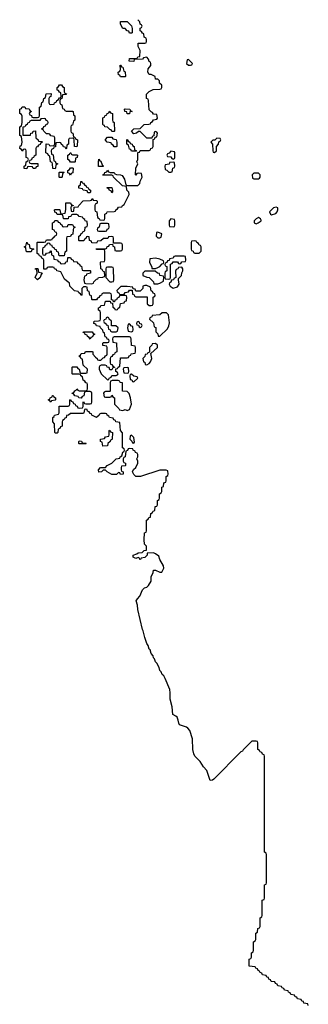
# Model space of a CAD drawing. Header units: inches. Extents: x 2518216 to 2687946, y 757338 to 915227.
# Tile 73 of 75: x 2662186 to 2664827, y 896878 to 905890. Entities that reach past the tile are written whole.
import ezdxf

# ---------------------------------------------------------------- set-up
doc = ezdxf.new("R2010")
doc.units = ezdxf.units.IN
doc.header["$MEASUREMENT"] = 0
doc.layers.add('C6869', color=7, linetype='Continuous')
doc.layers.add('C6960', color=7, linetype='Continuous')

msp = doc.modelspace()

# ---------------------------------------------------------------- linework, layer by layer
at = {"layer": 'C6869', "color": 6}
msp.add_lwpolyline([(2664827.3, 896867.3), (2664822, 896882), (2664787.3, 896887.3), (2664782, 896902), (2664767.3, 896907.3), (2664762, 896922), (2664727.3, 896927.3), (2664722, 896942), (2664707.3, 896947.3), (2664702, 896962), (2664667.3, 896967.3), (2664662, 896982), (2664647.3, 896987.3), (2664642, 897002), (2664610, 897006), (2664602, 897022), (2664587.3, 897027.3), (2664582, 897042), (2664547.3, 897047.3), (2664542, 897062), (2664527.3, 897067.3), (2664522, 897082), (2664487.3, 897087.3), (2664482, 897102), (2664467.3, 897107.3), (2664462, 897122), (2664447.3, 897127.3), (2664442, 897142), (2664407.3, 897147.3), (2664402, 897162), (2664387.3, 897167.3), (2664382, 897182), (2664367.3, 897187.3), (2664362, 897202), (2664347.3, 897207.3), (2664342, 897222), (2664287.3, 897227.3), (2664286, 897290), (2664302, 897298), (2664306, 897310), (2664306, 897350), (2664322, 897358), (2664326, 897370), (2664326, 897450), (2664342, 897458), (2664346, 897470), (2664346, 897530), (2664362, 897538), (2664366, 897570), (2664382, 897578), (2664386, 897590), (2664386, 897670), (2664402, 897678), (2664406, 897690), (2664406, 897830), (2664422, 897838), (2664426, 897850), (2664426, 897970), (2664442, 897978), (2664446, 897990), (2664446, 898250), (2664442, 898262), (2664426, 898270), (2664426, 899150), (2664422, 899162), (2664407.3, 899167.3), (2664402, 899182), (2664387.3, 899187.3), (2664382, 899202), (2664366, 899210), (2664366, 899270), (2664362, 899282), (2664350, 899286), (2664310, 899286), (2664230, 899206), (2664224.7, 899195.3), (2664210, 899188), (2663962, 898938), (2663950, 898928.7), (2663930, 898927), (2663897.5, 899017.5), (2663869.2, 899050), (2663838.6, 899098.6), (2663790, 899148.5), (2663779.8, 899170), (2663771.1, 899210), (2663767.1, 899307.1), (2663742.5, 899382.5), (2663725.8, 899405.8), (2663713.9, 899413.9), (2663650, 899435.4), (2663641.1, 899450), (2663637.3, 899477.3), (2663626.4, 899506.4), (2663616.3, 899516.3), (2663587.5, 899530), (2663581.7, 899601.7), (2663563.1, 899670), (2663564, 899730), (2663559.7, 899759.7), (2663518.6, 899858.6), (2663504.8, 899884.8), (2663490, 899896.3), (2663481, 899921), (2663470, 899932), (2663461.8, 899961.8), (2663441.7, 900000)], dxfattribs=at)
at = {"layer": 'C6960', "color": 6}
msp.add_lwpolyline([(2663441.7, 900000), (2663441.1, 900001.1), (2663430, 900012.3), (2663419.7, 900039.7), (2663410, 900048.4), (2663406.4, 900066.4), (2663390, 900089.7), (2663380.7, 900120.7), (2663370, 900129.7), (2663361.8, 900161.8), (2663350, 900179.3), (2663330, 900235.3), (2663317.1, 900297.1), (2663310, 900309.2), (2663266, 900490), (2663263, 900530), (2663253.2, 900570), (2663264, 900590), (2663286, 900614), (2663309.1, 900670.9), (2663328, 900690), (2663350, 900696), (2663364, 900710), (2663388.7, 900750), (2663388.8, 900791.1), (2663408, 900830), (2663409.1, 900850.9), (2663430, 900851.3), (2663470, 900832), (2663487.3, 900832.7), (2663504, 900870), (2663502, 900890), (2663469, 900950), (2663459.3, 900979.3), (2663430, 901002), (2663410, 901008.7), (2663354, 901006), (2663352, 900990), (2663330, 900966), (2663298, 900962), (2663291.3, 900948.7), (2663286, 900950), (2663282, 900962), (2663270, 900966), (2663250, 900958), (2663226, 900970), (2663226, 900990), (2663259, 901001), (2663270, 901010.8), (2663308, 901012), (2663326, 901030), (2663346, 901034), (2663348, 901070), (2663329.3, 901089.3), (2663326, 901130), (2663328.4, 901191.6), (2663342, 901198), (2663346, 901210), (2663346, 901310), (2663362, 901318), (2663367.3, 901332.7), (2663382, 901338), (2663386, 901370), (2663402, 901378), (2663407.3, 901392.7), (2663422, 901398), (2663427.3, 901432.7), (2663442, 901438), (2663446, 901450), (2663446, 901490), (2663462, 901498), (2663466, 901510), (2663466, 901550), (2663482, 901558), (2663486, 901570), (2663486, 901610), (2663502, 901618), (2663506, 901650), (2663522, 901658), (2663526, 901670), (2663526, 901710), (2663542, 901718), (2663546, 901730), (2663542, 901762), (2663527.3, 901767.3), (2663470, 901768), (2663290.5, 901709.5), (2663248, 901708), (2663230, 901726), (2663218, 901750), (2663228.7, 901771.3), (2663248, 901790), (2663268, 901830), (2663268, 901850), (2663258, 901870), (2663266, 901890), (2663266, 901910), (2663262, 901922), (2663247.3, 901927.3), (2663242, 901942), (2663226, 901950), (2663222, 901962), (2663190, 901966), (2663178, 901962), (2663172.7, 901947.3), (2663158, 901942), (2663151.6, 901888.4), (2663138, 901882), (2663134, 901870), (2663134, 901850), (2663138, 901838), (2663154, 901830), (2663154, 901810), (2663150, 901806), (2663118, 901802), (2663114, 901790), (2663114, 901770), (2663118, 901758), (2663132.7, 901752.7), (2663134, 901730), (2663108.4, 901728.4), (2663102, 901742), (2663090, 901746), (2663071.6, 901728.4), (2663030, 901726), (2662988, 901750), (2662970, 901768), (2662950, 901766), (2662934, 901750), (2662910, 901748), (2662906, 901770), (2662926, 901790), (2662970, 901792), (2662988, 901810), (2663030, 901832), (2663070, 901871.3), (2663088, 901872), (2663102, 901878), (2663106, 901890), (2663122, 901898), (2663128.4, 901931.6), (2663142, 901938), (2663146, 901950), (2663142, 901962), (2663128, 901970), (2663127.3, 902107.3), (2663108, 902130), (2663102, 902202), (2663066, 902210), (2663062, 902222), (2663047.3, 902227.3), (2663042, 902242), (2663007.3, 902247.3), (2663002, 902262), (2662986, 902270), (2662982, 902282), (2662970, 902286), (2662930, 902286), (2662918, 902282), (2662914, 902270), (2662890, 902248.7), (2662846, 902270), (2662842, 902282), (2662830, 902286), (2662822, 902302), (2662807.3, 902307.3), (2662802, 902322), (2662790, 902326), (2662778, 902322), (2662774, 902290), (2662770, 902286), (2662650, 902286), (2662634, 902270), (2662614, 902266), (2662610, 902246), (2662598, 902242), (2662594, 902230), (2662578, 902222), (2662574, 902210), (2662574, 902170), (2662558, 902162), (2662552.7, 902147.3), (2662538, 902142), (2662534, 902110), (2662530, 902106), (2662510, 902106), (2662508, 902110), (2662506, 902190), (2662488.8, 902208.9), (2662488, 902250), (2662502, 902258), (2662506, 902270), (2662542, 902278), (2662546, 902290), (2662547.3, 902352.7), (2662630, 902354), (2662642, 902358), (2662646, 902370), (2662646, 902410), (2662650, 902414), (2662658, 902398), (2662672.7, 902392.7), (2662678, 902378), (2662694, 902370), (2662698, 902358), (2662712.7, 902352.7), (2662718, 902338), (2662730, 902334), (2662762, 902338), (2662766, 902350), (2662766, 902390), (2662770, 902394), (2662778, 902378), (2662790, 902374), (2662830, 902374), (2662842, 902378), (2662846, 902390), (2662846, 902470), (2662842, 902482), (2662830, 902486), (2662790, 902486), (2662778, 902482), (2662772.7, 902447.3), (2662758, 902442), (2662750, 902426), (2662727.3, 902427.3), (2662722, 902442), (2662690, 902446), (2662682, 902462), (2662667.3, 902467.3), (2662670, 902474), (2662682, 902478), (2662690, 902494), (2662702, 902498), (2662710, 902512), (2662718, 902498), (2662730, 902494), (2662790, 902494), (2662802, 902498), (2662806, 902510), (2662806, 902550), (2662802, 902562), (2662790, 902566), (2662782, 902582), (2662766, 902590), (2662762, 902622), (2662746, 902630), (2662742, 902642), (2662730, 902646), (2662670, 902646), (2662666, 902650), (2662666, 902710), (2662670, 902714), (2662710, 902714), (2662718, 902698), (2662731.6, 902691.6), (2662738, 902658), (2662750, 902654), (2662790, 902654), (2662802, 902658), (2662806, 902690), (2662768.4, 902728.4), (2662762, 902782), (2662750, 902786), (2662742, 902802), (2662728, 902810), (2662742, 902818), (2662750, 902834), (2662782, 902838), (2662788.4, 902851.6), (2662850, 902854), (2662854, 902850), (2662854, 902830), (2662879.6, 902799.6), (2662894, 902790), (2662898, 902778), (2662910, 902774), (2662930, 902774), (2662950, 902794), (2662962, 902798), (2662970, 902814), (2662982, 902818), (2662986, 902830), (2662986, 902890), (2662982, 902902), (2662947.3, 902907.3), (2662946, 902930), (2662950, 902934), (2662990, 902934), (2663002, 902938), (2663006, 902950), (2663002, 902962), (2662987.3, 902967.3), (2662982, 902982), (2662967.3, 902987.3), (2662962, 903022), (2662948.4, 903028.4), (2662947.3, 903047.3), (2662926, 903070), (2662922, 903082), (2662888.4, 903088.4), (2662882, 903102), (2662866, 903110), (2662868, 903132), (2662907.3, 903132.7), (2662922, 903138), (2662926, 903150), (2662926, 903210), (2662922, 903222), (2662906, 903230), (2662907.3, 903252.7), (2662922, 903258), (2662930, 903274), (2662962, 903278), (2662970, 903314), (2663014, 903314), (2663018, 903298), (2663034, 903294), (2663038, 903258), (2663054, 903250), (2663058, 903238), (2663070, 903234), (2663082, 903238), (2663086, 903250), (2663102, 903258), (2663107.3, 903292.7), (2663142, 903298), (2663147.3, 903312.7), (2663162, 903318), (2663166, 903350), (2663162, 903362), (2663150, 903366), (2663110, 903366), (2663098, 903362), (2663092.7, 903347.3), (2663078, 903342), (2663072.7, 903327.3), (2663058, 903322), (2663052.7, 903307.3), (2663046, 903306), (2663042, 903322), (2663026, 903326), (2663026, 903370), (2663022, 903382), (2663010, 903386), (2662950, 903386), (2662938, 903382), (2662934, 903370), (2662918, 903362), (2662910, 903346), (2662898, 903342), (2662890, 903326), (2662850, 903326), (2662846, 903330), (2662842, 903362), (2662827.3, 903367.3), (2662822, 903402), (2662807.3, 903407.3), (2662802, 903442), (2662790, 903446), (2662770, 903446), (2662754, 903430), (2662754, 903370), (2662750, 903366), (2662742, 903382), (2662726, 903390), (2662722, 903402), (2662688.4, 903408.4), (2662646, 903450), (2662642, 903482), (2662630, 903486), (2662596.4, 903516.4), (2662562, 903582), (2662526, 903590), (2662522, 903602), (2662506, 903610), (2662502, 903622), (2662490, 903626), (2662450, 903626), (2662438, 903622), (2662430, 903606), (2662407.3, 903607.3), (2662406, 903690), (2662402, 903702), (2662390, 903706), (2662382, 903722), (2662366, 903730), (2662362, 903742), (2662346, 903750), (2662346, 903850), (2662350, 903854), (2662410, 903854), (2662422, 903858), (2662430, 903874), (2662470, 903874), (2662482, 903878), (2662486, 903890), (2662502, 903898), (2662506, 903910), (2662522, 903918), (2662526, 903930), (2662522, 903942), (2662510, 903946), (2662502, 903962), (2662486, 903970), (2662486, 904030), (2662502, 904038), (2662507.3, 904052.7), (2662532.7, 904052.7), (2662538, 904038), (2662552.7, 904032.7), (2662558, 904018), (2662572.7, 904012.7), (2662578, 903998), (2662590, 903994), (2662622, 903998), (2662630, 904014), (2662670, 904014), (2662678, 903998), (2662690, 903994), (2662692, 903988), (2662678, 903982), (2662674, 903970), (2662672.7, 903927.3), (2662658, 903922), (2662650, 903906), (2662618, 903902), (2662614, 903890), (2662614, 903770), (2662598, 903762), (2662592.7, 903727.3), (2662547.3, 903727.3), (2662542, 903762), (2662527.3, 903767.3), (2662522, 903782), (2662507.3, 903787.3), (2662502, 903802), (2662487.3, 903807.3), (2662482, 903822), (2662467.3, 903827.3), (2662462, 903842), (2662450, 903846), (2662438, 903842), (2662432.7, 903827.3), (2662418, 903822), (2662412.7, 903807.3), (2662398, 903802), (2662394, 903790), (2662394, 903750), (2662398, 903738), (2662410, 903734), (2662422, 903738), (2662430, 903754), (2662462, 903758), (2662470, 903774), (2662474, 903770), (2662478, 903738), (2662494, 903730), (2662498, 903698), (2662532.7, 903692.7), (2662538, 903678), (2662552.7, 903672.7), (2662558, 903658), (2662570, 903654), (2662602, 903658), (2662607.3, 903672.7), (2662622, 903678), (2662627.3, 903712.7), (2662650, 903714), (2662658, 903698), (2662674, 903690), (2662678, 903678), (2662710, 903674), (2662718, 903658), (2662732.7, 903652.7), (2662738, 903638), (2662752.7, 903632.7), (2662758, 903598), (2662770, 903594), (2662830, 903594), (2662834, 903590), (2662834, 903570), (2662798, 903562), (2662794, 903550), (2662778, 903542), (2662772, 903510), (2662778, 903478), (2662790, 903474), (2662847.3, 903472.7), (2662862, 903478), (2662866, 903490), (2662890, 903514), (2662902, 903518), (2662908.4, 903531.6), (2662947.3, 903532.7), (2662962, 903538), (2662966, 903550), (2662962, 903582), (2662950, 903586), (2662942, 903602), (2662928, 903610), (2662926, 903670), (2662930, 903674), (2662962, 903678), (2662966, 903690), (2662966, 903770), (2662962, 903782), (2662950, 903786), (2662890, 903786), (2662887.3, 903792.7), (2662970, 903794), (2662982, 903798), (2662987.3, 903812.7), (2663002, 903818), (2663007.3, 903832.7), (2663034, 903834), (2663038, 903818), (2663054, 903810), (2663058, 903778), (2663070, 903774), (2663110, 903774), (2663122, 903778), (2663126, 903790), (2663126, 903830), (2663122, 903842), (2663110, 903846), (2663046, 903846), (2663046, 903890), (2663042, 903902), (2663030, 903906), (2662998, 903902), (2662992, 903888), (2662952.7, 903887.3), (2662930, 903866), (2662898, 903862), (2662890, 903846), (2662847.3, 903847.3), (2662842, 903862), (2662826, 903870), (2662822, 903902), (2662810, 903906), (2662798, 903902), (2662792.7, 903887.3), (2662778, 903882), (2662772.7, 903867.3), (2662730, 903866), (2662726, 903870), (2662726, 903910), (2662742, 903918), (2662747.3, 903932.7), (2662762, 903938), (2662767.3, 903952.7), (2662782, 903958), (2662786, 903990), (2662802, 903998), (2662806, 904010), (2662802, 904042), (2662786, 904050), (2662782, 904062), (2662766, 904070), (2662762, 904082), (2662730, 904088), (2662722, 904102), (2662710, 904106), (2662670, 904106), (2662658, 904102), (2662654, 904090), (2662634, 904086), (2662630, 904066), (2662590, 904066), (2662586, 904070), (2662582, 904102), (2662570, 904106), (2662530, 904106), (2662522, 904122), (2662508.4, 904128.4), (2662506, 904150), (2662510, 904154), (2662550, 904154), (2662554, 904150), (2662558, 904118), (2662570, 904114), (2662602, 904118), (2662607.3, 904152.7), (2662607.3, 904212.7), (2662650, 904214), (2662658, 904198), (2662674, 904190), (2662674, 904186), (2662658, 904182), (2662654, 904170), (2662658, 904138), (2662670, 904134), (2662682, 904138), (2662686, 904174), (2662722, 904178), (2662726, 904190), (2662768.4, 904231.6), (2662830, 904234), (2662842, 904238), (2662850, 904252), (2662858, 904238), (2662890, 904234), (2662894, 904230), (2662894, 904210), (2662878, 904202), (2662874, 904190), (2662874, 904150), (2662878, 904138), (2662891.6, 904131.6), (2662898, 904078), (2662914, 904070), (2662918, 904058), (2662950, 904054), (2662962, 904058), (2662966, 904070), (2662966, 904110), (2662982, 904118), (2662987.3, 904132.7), (2663050, 904134), (2663062, 904138), (2663066, 904150), (2663082, 904158), (2663090, 904174), (2663122, 904178), (2663126, 904190), (2663142, 904198), (2663188, 904290), (2663186, 904310), (2663166, 904330), (2663162, 904362), (2663126, 904370), (2663046, 904450), (2663042, 904462), (2663030, 904466), (2662946, 904466), (2662946, 904470), (2662962, 904478), (2662966, 904490), (2662982, 904498), (2662990, 904514), (2662998, 904498), (2663012.7, 904492.7), (2663050, 904491.3), (2663058, 904478), (2663072, 904472), (2663110, 904471.3), (2663123.6, 904463.6), (2663144.7, 904430), (2663158, 904378), (2663172, 904372), (2663267.3, 904372.7), (2663286, 904390), (2663288.4, 904411.6), (2663306, 904450), (2663302, 904482), (2663270, 904486), (2663258, 904482), (2663250, 904468), (2663246, 904470), (2663248, 904530), (2663266, 904570), (2663258, 904590), (2663266, 904610), (2663266, 904674), (2663282, 904678), (2663290, 904694), (2663370, 904694), (2663382, 904698), (2663386, 904710), (2663402, 904718), (2663406, 904730), (2663406, 904794), (2663422, 904798), (2663426, 904814), (2663442, 904818), (2663446, 904850), (2663442, 904862), (2663430, 904866), (2663418, 904862), (2663414, 904826), (2663398, 904822), (2663394, 904806), (2663350, 904806), (2663290, 904868), (2663272.7, 904867.3), (2663254, 904850), (2663230, 904846), (2663208, 904870), (2663230, 904891.3), (2663287.3, 904892.7), (2663326, 904930), (2663367.3, 904932.7), (2663382, 904938), (2663386, 904950), (2663402, 904958), (2663410, 904974), (2663442, 904978), (2663446, 904990), (2663442, 905022), (2663410, 905026), (2663402, 905042), (2663390, 905046), (2663370, 905066), (2663366, 905150), (2663362, 905162), (2663346, 905170), (2663347.3, 905207.3), (2663370, 905232), (2663408.4, 905251.6), (2663470, 905254), (2663482, 905258), (2663486, 905270), (2663486, 905290), (2663466, 905310), (2663466, 905330), (2663450, 905346), (2663430, 905346), (2663426, 905370), (2663390, 905388), (2663370, 905388), (2663358, 905410), (2663360.4, 905439.6), (2663386, 905470), (2663386, 905490), (2663382, 905502), (2663370, 905506), (2663366, 905530), (2663350, 905546), (2663318, 905542), (2663311, 905529), (2663234, 905526), (2663230, 905508.7), (2663188, 905510), (2663190, 905534), (2663250, 905534), (2663262, 905538), (2663266, 905550), (2663286, 905554), (2663288.4, 905608.4), (2663270, 905646), (2663270, 905674), (2663330, 905674), (2663342, 905678), (2663346, 905690), (2663346, 905710), (2663342, 905722), (2663326, 905730), (2663322, 905762), (2663310, 905766), (2663302, 905782), (2663288.4, 905788.4), (2663288.4, 905811.6), (2663302, 905818), (2663306, 905830), (2663302, 905842), (2663288.4, 905848.4), (2663286, 905870), (2663266, 905890)], dxfattribs=at)
for points in [[(2663210, 905766), (2663190, 905768), (2663186, 905786), (2663170, 905788), (2663150, 905808), (2663129.3, 905809.3), (2663108.7, 905850), (2663110, 905874), (2663170, 905874), (2663210, 905834), (2663214, 905810), (2663214, 905770)], [(2663110, 905366), (2663102, 905382), (2663090, 905386), (2663088, 905410), (2663102, 905418), (2663107.3, 905432.7), (2663106, 905474), (2663110, 905474), (2663118, 905458), (2663130, 905454), (2663138, 905418), (2663150, 905414), (2663154, 905370), (2663150, 905368)], [(2663730, 905526), (2663718, 905522), (2663714, 905490), (2663730, 905474), (2663750, 905474), (2663762, 905478), (2663766, 905490)], [(2662610, 905054), (2662670, 905054), (2662674, 905050), (2662678, 905018), (2662692, 905010), (2662692, 904970), (2662678, 904962), (2662670, 904926), (2662658, 904922), (2662654, 904910), (2662654, 904870), (2662658, 904858), (2662671.6, 904851.6), (2662678, 904818), (2662690, 904814), (2662698, 904798), (2662714, 904790), (2662712.7, 904732.7), (2662710, 904726), (2662688, 904730), (2662686, 904790), (2662682, 904802), (2662670, 904806), (2662638, 904802), (2662634, 904790), (2662634, 904750), (2662618, 904742), (2662614, 904710), (2662610, 904706), (2662602, 904722), (2662587.3, 904727.3), (2662582, 904742), (2662567.3, 904747.3), (2662562, 904762), (2662550, 904766), (2662518, 904762), (2662512.7, 904727.3), (2662498, 904722), (2662494, 904710), (2662478, 904702), (2662474, 904690), (2662478, 904658), (2662491.6, 904651.6), (2662498, 904598), (2662510, 904594), (2662518, 904578), (2662534, 904570), (2662518, 904562), (2662514, 904530), (2662510, 904526), (2662488.4, 904528.4), (2662486, 904570), (2662482, 904582), (2662468.4, 904588.4), (2662462, 904642), (2662450, 904646), (2662442, 904662), (2662426, 904670), (2662427.3, 904752.7), (2662451.6, 904751.6), (2662458, 904738), (2662470, 904734), (2662502, 904738), (2662507.3, 904752.7), (2662507.3, 904807.3), (2662502, 904822), (2662470, 904826), (2662462, 904842), (2662450, 904846), (2662430, 904846), (2662406, 904870), (2662402, 904882), (2662386, 904890), (2662402, 904898), (2662407.3, 904912.7), (2662422, 904918), (2662427.3, 904932.7), (2662442, 904938), (2662446, 904950), (2662442, 904962), (2662427.3, 904967.3), (2662422, 904982), (2662410, 904986), (2662378, 904982), (2662370, 904966), (2662290, 904966), (2662278, 904962), (2662274, 904950), (2662258, 904942), (2662254, 904930), (2662238, 904922), (2662234, 904910), (2662214, 904906), (2662214, 904834), (2662286, 904834), (2662288, 904850), (2662306, 904854), (2662308.8, 904871.1), (2662330, 904872), (2662334, 904810), (2662354, 904790), (2662358, 904778), (2662390, 904774), (2662394, 904770), (2662378, 904762), (2662372.7, 904747.3), (2662358, 904742), (2662350, 904726), (2662338, 904722), (2662334, 904710), (2662334, 904650), (2662318, 904642), (2662312.7, 904627.3), (2662298, 904622), (2662292.7, 904607.3), (2662278, 904602), (2662274, 904590), (2662278, 904578), (2662290, 904574), (2662352.7, 904572.7), (2662352.7, 904547.3), (2662338, 904542), (2662332, 904528), (2662308.4, 904528.4), (2662302, 904542), (2662270, 904546), (2662258, 904542), (2662250, 904526), (2662227.3, 904527.3), (2662226, 904550), (2662242, 904558), (2662246, 904590), (2662262, 904598), (2662266, 904610), (2662262, 904622), (2662246, 904630), (2662246, 904690), (2662242, 904702), (2662230, 904706), (2662218, 904702), (2662210, 904686), (2662202, 904702), (2662186, 904710), (2662190, 904734), (2662202, 904738), (2662208, 904770), (2662202, 904822), (2662186, 904830), (2662188, 904910), (2662202, 904918), (2662208, 904950), (2662207.3, 905007.3), (2662202, 905022), (2662188, 905030), (2662186, 905070), (2662202, 905078), (2662208.4, 905091.6), (2662231.6, 905091.6), (2662238, 905078), (2662272.7, 905072.7), (2662278, 905058), (2662294, 905050), (2662278, 905042), (2662274, 905030), (2662278, 905018), (2662292.7, 905012.7), (2662298, 904998), (2662310, 904994), (2662350, 904994), (2662362, 904998), (2662366, 905010), (2662368, 905090), (2662382, 905098), (2662388.4, 905131.6), (2662402, 905138), (2662406, 905170), (2662422, 905178), (2662428, 905210), (2662470, 905214), (2662474, 905210), (2662471.6, 905188.4), (2662458, 905182), (2662454, 905170), (2662454, 905130), (2662458, 905118), (2662470, 905114), (2662502, 905118), (2662506, 905130), (2662522, 905138), (2662526, 905150), (2662542, 905158), (2662550, 905174), (2662562, 905178), (2662566, 905190), (2662562, 905222), (2662550, 905226), (2662542, 905242), (2662530, 905246), (2662528, 905270), (2662542, 905278), (2662550, 905294), (2662570, 905294), (2662578, 905278), (2662594, 905270), (2662594, 905230), (2662598, 905218), (2662614, 905210), (2662610, 905206), (2662578, 905202), (2662572, 905170), (2662558, 905162), (2662554, 905150), (2662554, 905130), (2662558, 905118), (2662572, 905110), (2662578, 905078), (2662594, 905070), (2662598, 905058)], [(2663030, 904866), (2663022, 904882), (2663010, 904886), (2662990, 904906), (2662966, 904910), (2662962, 904922), (2662950, 904926), (2662947.3, 904932.7), (2662947.3, 904992.7), (2662962, 904998), (2662966, 905010), (2662982, 905018), (2662986, 905030), (2663002, 905038), (2663010, 905054), (2663018, 905038), (2663034, 905030), (2663034, 904970), (2663038, 904958), (2663052, 904950), (2663054, 904870), (2663050, 904866)], [(2663190, 905028.7), (2663169.1, 905029.1), (2663166, 905046), (2663148, 905050), (2663146, 905070), (2663150, 905074), (2663194, 905070), (2663198, 905058), (2663214, 905050), (2663194, 905046)], [(2663050, 904726), (2663042, 904742), (2663026, 904750), (2663022, 904762), (2662986, 904770), (2662970, 904786), (2662970, 904794), (2662990, 904814), (2663030, 904814), (2663038, 904798), (2663070, 904794), (2663074, 904770), (2663074, 904730), (2663070, 904726)], [(2663210, 904686), (2663202, 904702), (2663190, 904706), (2663182, 904742), (2663166, 904750), (2663166, 904790), (2663170, 904794), (2663178, 904778), (2663194, 904770), (2663198, 904758), (2663214, 904750), (2663218, 904738), (2663234, 904730), (2663238, 904698), (2663252.7, 904692.7), (2663254, 904686), (2663250, 904686)], [(2663990, 904806), (2663971.6, 904788.4), (2663952.7, 904787.3), (2663934, 904770), (2663951.6, 904751.6), (2663954, 904690), (2663958, 904678), (2663970, 904674), (2663986, 904690), (2663986, 904730), (2664006, 904750), (2664008, 904772), (2664022, 904778), (2664026, 904790), (2664022, 904802)], [(2662670, 904654), (2662710, 904654), (2662714, 904650), (2662711.6, 904628.4), (2662698, 904622), (2662694, 904590), (2662690, 904586), (2662650, 904586), (2662642, 904602), (2662626, 904610), (2662626, 904650), (2662642, 904658), (2662648.4, 904671.6), (2662654, 904670), (2662658, 904658)], [(2663570, 904686), (2663552.7, 904667.3), (2663538, 904662), (2663534, 904650), (2663538, 904638), (2663570, 904634), (2663578, 904618), (2663590, 904614), (2663602, 904618), (2663606, 904630), (2663606, 904670), (2663602, 904682)], [(2662950, 904546), (2662907.3, 904547.3), (2662906, 904590), (2662910, 904612), (2662918, 904598), (2662930, 904594), (2662942, 904562), (2662952, 904550)], [(2663590, 904586), (2663558, 904582), (2663552.7, 904567.3), (2663518, 904562), (2663514, 904550), (2663518, 904518), (2663532.7, 904512.7), (2663550, 904494), (2663570, 904494), (2663582, 904498), (2663586, 904530), (2663602, 904538), (2663606, 904550), (2663602, 904582)], [(2662550, 904446), (2662546, 904450), (2662546, 904490), (2662550, 904494), (2662590, 904494), (2662594, 904490), (2662578, 904482), (2662574, 904450), (2662570, 904446)], [(2662650, 904466), (2662642, 904482), (2662627.3, 904487.3), (2662626, 904510), (2662642, 904518), (2662650, 904534), (2662670, 904534), (2662674, 904530), (2662671.6, 904488.4), (2662658, 904482)], [(2664370, 904486), (2664330, 904486), (2664314, 904470), (2664318, 904438), (2664330, 904434), (2664370, 904434), (2664382, 904438), (2664386, 904450), (2664386, 904470)], [(2662810, 904306), (2662802, 904322), (2662768.4, 904328.4), (2662762, 904342), (2662727.3, 904347.3), (2662726, 904370), (2662742, 904378), (2662746, 904410), (2662754, 904410), (2662758, 904398), (2662770, 904394), (2662778, 904378), (2662794, 904370), (2662798, 904358), (2662814, 904350), (2662818, 904338), (2662834, 904330), (2662834, 904310), (2662830, 904306)], [(2663030, 904306), (2663022, 904322), (2663007.3, 904327.3), (2663002, 904342), (2662990, 904346), (2662987.3, 904352.7), (2663030, 904354), (2663034, 904330), (2663034, 904310)], [(2664534.6, 904174.6), (2664510, 904168.7), (2664472, 904130), (2664482, 904110), (2664490, 904104.7), (2664530, 904117.3), (2664542.7, 904130), (2664549.2, 904150), (2664548.7, 904168.7)], [(2663570, 904066), (2663554, 904050), (2663554, 904010), (2663558, 903998), (2663590, 903994), (2663602, 903998), (2663606, 904010), (2663606, 904050), (2663602, 904062)], [(2664370, 904078), (2664350, 904068), (2664332, 904050), (2664332, 904030), (2664350, 904022.8), (2664368, 904030), (2664395.3, 904050), (2664396.4, 904056.4), (2664388.4, 904068.4)], [(2662990, 904026), (2662930, 904026), (2662918, 904022), (2662914, 903990), (2662898, 903982), (2662894, 903970), (2662898, 903958), (2662910, 903954), (2662970, 903954), (2662982, 903958), (2662987.3, 903972.7), (2663002, 903978), (2663006, 903990), (2663002, 904022)], [(2663450, 903946), (2663438, 903942), (2663434, 903910), (2663450, 903894), (2663470, 903894), (2663482, 903898), (2663486, 903930)], [(2662250, 903766), (2662246, 903770), (2662242, 903802), (2662226, 903810), (2662242, 903818), (2662250, 903854), (2662258, 903838), (2662272.7, 903832.7), (2662278, 903798), (2662310, 903794), (2662314, 903790), (2662298, 903782), (2662290, 903766)], [(2663790, 903866), (2663758, 903862), (2663754, 903850), (2663754, 903790), (2663758, 903778), (2663772.7, 903772.7), (2663778, 903758), (2663790, 903754), (2663830, 903754), (2663846, 903770), (2663846, 903810), (2663842, 903822), (2663830, 903826), (2663822, 903842), (2663806, 903850), (2663802, 903862)], [(2663430, 903708), (2663378, 903702), (2663374, 903670), (2663394, 903626), (2663394, 903614), (2663430, 903612), (2663450, 903622), (2663468.4, 903631.6), (2663490, 903654), (2663502, 903658), (2663506, 903670), (2663502, 903682), (2663470, 903698)], [(2663690, 903726), (2663610, 903726), (2663598, 903722), (2663590, 903706), (2663558, 903702), (2663552.7, 903687.3), (2663538, 903682), (2663532.7, 903667.3), (2663518, 903662), (2663514, 903650), (2663518, 903638), (2663534, 903630), (2663534, 903590), (2663518, 903582), (2663514, 903570), (2663514, 903530), (2663518, 903518), (2663550, 903514), (2663562, 903518), (2663566, 903530), (2663567.3, 903652.7), (2663582, 903658), (2663590, 903674), (2663630, 903674), (2663638, 903658), (2663650, 903654), (2663662, 903658), (2663670, 903674), (2663702, 903678), (2663706, 903690), (2663702, 903722)], [(2662350, 903508.7), (2662328, 903530), (2662346, 903570), (2662342, 903602), (2662327.3, 903607.3), (2662330, 903614), (2662352.7, 903612.7), (2662358, 903578), (2662392, 903572), (2662382, 903558), (2662374, 903530)], [(2663030, 903626), (2662990, 903626), (2662978, 903622), (2662974, 903610), (2662974, 903530), (2663010, 903492), (2663030, 903492), (2663046, 903494), (2663048, 903510), (2663046, 903610), (2663042, 903622)], [(2663410, 903588), (2663332.7, 903587.3), (2663314, 903570), (2663314, 903550), (2663350, 903532), (2663371, 903531), (2663410, 903492), (2663412.7, 903472.7), (2663450, 903471.3), (2663470, 903478), (2663502, 903498), (2663506, 903530), (2663502, 903542), (2663470, 903548), (2663466, 903566), (2663446, 903570), (2663427.3, 903587.3)], [(2663670, 903626), (2663638, 903622), (2663634, 903610), (2663618, 903602), (2663612.7, 903587.3), (2663614, 903530), (2663598, 903522), (2663594, 903510), (2663574, 903506), (2663570, 903486), (2663558, 903482), (2663554, 903470), (2663562, 903450), (2663590, 903431.3), (2663630, 903446), (2663644, 903470), (2663638, 903510), (2663640.4, 903519.6), (2663668, 903550), (2663668.4, 903571.6), (2663678, 903590), (2663678, 903610)], [(2663350, 903458), (2663330, 903458), (2663314, 903450), (2663312, 903430), (2663290, 903406), (2663250, 903406), (2663242, 903422), (2663226, 903426), (2663222, 903442), (2663170, 903448), (2663112.7, 903447.3), (2663074, 903410), (2663078, 903398), (2663094, 903390), (2663098, 903378), (2663130, 903374), (2663142, 903378), (2663150, 903394), (2663182, 903398), (2663190, 903414), (2663214, 903414), (2663218, 903378), (2663232.7, 903372.7), (2663238, 903358), (2663250, 903354), (2663352.7, 903352.7), (2663354, 903290), (2663370, 903274), (2663390, 903274), (2663402, 903278), (2663406, 903290), (2663406, 903350), (2663422, 903358), (2663426, 903370), (2663422, 903382), (2663407.3, 903387.3), (2663402, 903402), (2663388.4, 903408.4), (2663382, 903442)], [(2662990, 903166), (2662978, 903162), (2662974, 903150), (2662958, 903142), (2662954, 903130), (2662958, 903118), (2662974, 903110), (2662978, 903098), (2662992.7, 903092.7), (2662998, 903058), (2663012.7, 903052.7), (2663018, 903038), (2663030, 903034), (2663070, 903034), (2663082, 903038), (2663086, 903070), (2663067.3, 903087.3), (2663027.3, 903087.3), (2663026, 903130), (2663006, 903150), (2663002, 903162)], [(2663530, 903206), (2663490, 903206), (2663470, 903188), (2663398, 903182), (2663394, 903170), (2663378, 903162), (2663374, 903150), (2663410, 903114), (2663418, 903078), (2663431.2, 903071.1), (2663432, 903032), (2663450, 903014), (2663454, 902994), (2663470, 902992), (2663539.1, 903060.9), (2663551.3, 903088.7), (2663555.6, 903115.6), (2663548, 903188)], [(2663190, 903106), (2663178, 903102), (2663172, 903070), (2663178, 903038), (2663210, 903034), (2663222, 903038), (2663226, 903050), (2663222, 903082), (2663210, 903086)], [(2663270, 903126), (2663258, 903122), (2663254, 903110), (2663258, 903098), (2663274, 903094), (2663278, 903078), (2663290, 903074), (2663302, 903078), (2663306, 903090), (2663302, 903102), (2663286, 903106), (2663282, 903122)], [(2662830, 902966), (2662822, 902982), (2662806, 902990), (2662802, 903002), (2662786, 903010), (2662782, 903022), (2662767.3, 903027.3), (2662770, 903034), (2662850, 903034), (2662858, 903018), (2662870, 903014), (2662872, 903008), (2662858, 903002), (2662852.7, 902987.3), (2662838, 902982)], [(2663190, 902986), (2663050, 902986), (2663038, 902982), (2663034, 902970), (2663038, 902938), (2663071.6, 902931.6), (2663074, 902850), (2663058, 902842), (2663054, 902830), (2663038, 902822), (2663030, 902806), (2663018, 902802), (2663014, 902790), (2663014, 902750), (2663018, 902738), (2663030, 902734), (2663038, 902718), (2663054, 902710), (2663054, 902706), (2663038, 902702), (2663030, 902686), (2663010, 902686), (2663006, 902706), (2662986, 902710), (2662982, 902722), (2662967.3, 902727.3), (2662932.7, 902727.3), (2662918, 902722), (2662914, 902710), (2662914, 902690), (2662932, 902650), (2662990, 902594), (2663002, 902598), (2663006, 902610), (2663022, 902618), (2663030, 902634), (2663070, 902634), (2663082, 902638), (2663086, 902650), (2663082, 902662), (2663066, 902670), (2663066, 902694), (2663082, 902698), (2663086, 902710), (2663102, 902718), (2663110, 902794), (2663170, 902794), (2663182, 902798), (2663187.3, 902812.7), (2663202, 902818), (2663207.3, 902832.7), (2663242, 902838), (2663246, 902850), (2663246, 902890), (2663242, 902902), (2663208.4, 902908.4), (2663207.3, 902967.3), (2663202, 902982)], [(2663430, 902926), (2663398, 902922), (2663394, 902910), (2663374, 902890), (2663374, 902846), (2663358, 902842), (2663351.6, 902828.4), (2663334, 902826), (2663330, 902806), (2663314, 902790), (2663318, 902758), (2663330, 902754), (2663334, 902734), (2663350, 902732), (2663370, 902742), (2663383.1, 902756.9), (2663394, 902790), (2663386, 902834), (2663448, 902890), (2663446, 902910)], [(2663170, 902706), (2663138, 902702), (2663134, 902690), (2663138, 902658), (2663170, 902654), (2663182, 902658), (2663186, 902670), (2663182, 902702)], [(2663210, 902646), (2663198, 902642), (2663194, 902630), (2663198, 902598), (2663212.7, 902592.7), (2663218, 902578), (2663230, 902574), (2663266, 902610), (2663262, 902622), (2663230, 902626)], [(2663087.3, 902587.3), (2663032.7, 902587.3), (2663018, 902582), (2663012.7, 902567.3), (2663014, 902490), (2663010, 902486), (2662970, 902486), (2662958, 902482), (2662954, 902470), (2662958, 902438), (2662970, 902434), (2663010, 902434), (2663022, 902438), (2663030, 902454), (2663038, 902438), (2663054, 902430), (2663054, 902370), (2663094, 902330), (2663098, 902318), (2663130, 902312), (2663150, 902322), (2663170, 902312), (2663190, 902322), (2663209.2, 902370), (2663201.2, 902430), (2663188.7, 902468.7), (2663170, 902486), (2663128, 902490), (2663126, 902566), (2663106, 902570), (2663102, 902582)], [(2662470, 902388), (2662462, 902402), (2662446, 902410), (2662462, 902418), (2662466, 902430), (2662482, 902438), (2662486, 902450), (2662491.6, 902451.6), (2662498, 902438), (2662514, 902430), (2662514, 902410), (2662510, 902406), (2662478, 902402)], [(2662947.3, 901987.3), (2662942, 902022), (2662926, 902030), (2662926, 902050), (2662962, 902058), (2662970, 902072), (2663002, 902078), (2663006, 902090), (2663006, 902130), (2663010, 902134), (2663018, 902118), (2663034, 902110), (2663031.6, 902051.6), (2663030, 902046), (2663018, 902042), (2663014, 902030), (2662994, 902010), (2662990, 901988)], [(2663210, 902086), (2663198, 902082), (2663194, 902050), (2663212.7, 902032.7), (2663218, 902018), (2663230, 902014), (2663238, 902022), (2663230, 902066)], [(2662730, 902008), (2662726, 902010), (2662726, 902030), (2662730, 902034), (2662751.6, 902031.6), (2662758, 902018), (2662790, 902014), (2662794, 902010), (2662790, 902008)]]:
    msp.add_lwpolyline(points, close=True, dxfattribs=at)

doc.saveas('drawing.dxf')
